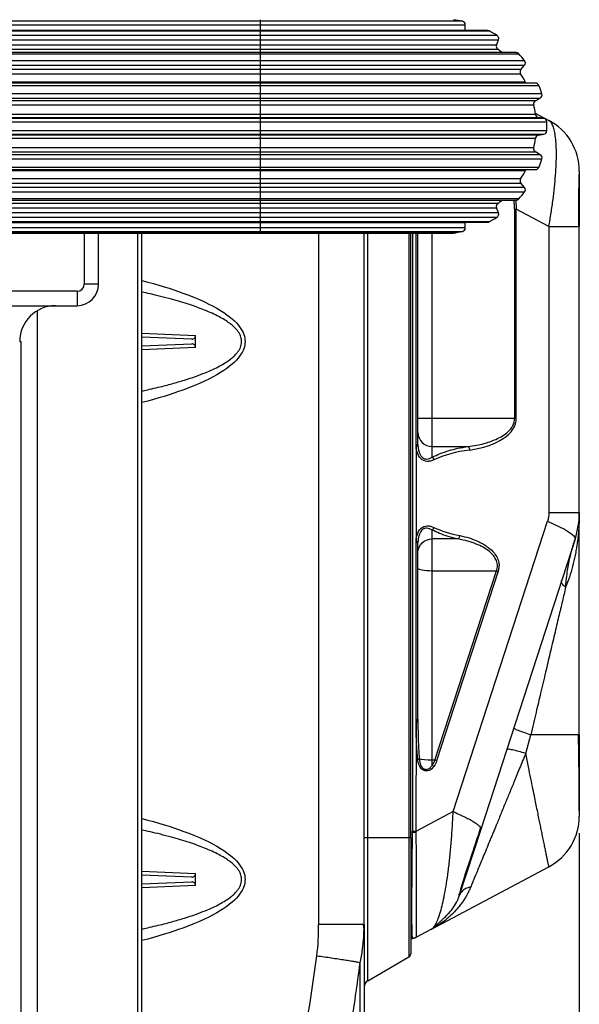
# Model space of a CAD drawing. Extents: x 18 to 418, y 9 to 289.
# Tile 18 of 21: x 360 to 375, y 156 to 183. Entities that reach past the tile are written whole.
import ezdxf

# ---------------------------------------------------------------- set-up
doc = ezdxf.new("R2010")
doc.units = 0
doc.header["$LTSCALE"] = 12.7
doc.header["$PDMODE"] = 33
doc.header["$PDSIZE"] = 1
doc.layers.get('DEFPOINTS').update_dxf_attribs({"linetype": 'CONTINUOUS'})
for name, color, linetype in [('ANNOTATION_TEXT', 7, 'CONTINUOUS'), ('TANGENT_LINES', 7, 'CONTINUOUS'), ('VISIBLE', 7, 'CONTINUOUS')]:
    doc.layers.add(name, color=color, linetype=linetype)
doc.styles.add('ONSHAPE-STANDARD-DIMENSION', font='txt')
doc.dimstyles.new('ONSHAPE-ISO-25$0', dxfattribs={"dimtxt": 3, "dimasz": 2.5, "dimexe": 1.25, "dimexo": 0.625, "dimtad": 1, "dimzin": 0, "dimtxsty": 'ONSHAPE-STANDARD-DIMENSION', "dimcen": 2.5, "dimclrd": 7, "dimclre": 7, "dimclrt": 7, "dimadec": 1, "dimazin": 3, "dimtfac": 1, "dimtmove": 0, "dimatfit": 3, "dimtzin": 0})

# ---------------------------------------------------------------- blocks, each defined once
blk = doc.blocks.new('*D7')
at = {"layer": 'ANNOTATION_TEXT', "color": 7}
for p, q in [((375.328, 160.754), (375.328, 67.612)), ((342.428, 146.235), (342.428, 67.612)), ((344.928, 68.862), (372.828, 68.862))]:
    blk.add_line(p, q, dxfattribs=at)
for points in [[(344.928, 69.279), (344.928, 68.445), (342.428, 68.862)], [(372.828, 68.445), (372.828, 69.279), (375.328, 68.862)]]:
    blk.add_solid(points, dxfattribs=at)
at = {"layer": 'DEFPOINTS', "color": 0}
for p in [(375.328, 161.379), (342.428, 146.86), (375.328, 68.862)]:
    blk.add_point(p, dxfattribs=at)
at = {"layer": 'ANNOTATION_TEXT', "color": 7, "insert": (354.822, 71.034), "char_height": 3, "attachment_point": 5, "style": 'ONSHAPE-STANDARD-DIMENSION'}
blk.add_mtext('164.50', dxfattribs=at)

msp = doc.modelspace()

# ---------------------------------------------------------------- linework, layer by layer
at = {"layer": 'TANGENT_LINES'}
for p, q in [((366.426, 183.3904), (345.026, 183.3904)), ((366.426, 183.4341), (366.426, 183.3904)), ((372.0702, 183.3904), (366.426, 183.3904)), ((366.426, 183.3904), (366.426, 183.2928)), ((345.026, 183.2928), (366.426, 183.2928)), ((366.426, 183.1368), (345.026, 183.1368)), ((345.026, 183.119), (366.426, 183.119)), ((366.426, 183.2928), (366.426, 183.1368)), ((366.426, 183.2928), (372.1487, 183.2928)), ((372.1487, 183.1368), (366.426, 183.1368)), ((366.426, 183.1368), (366.426, 183.1304)), ((366.426, 183.1304), (366.426, 183.119)), ((366.426, 183.119), (372.8159, 183.119)), ((366.426, 183.119), (366.426, 182.9934)), ((366.426, 182.9934), (345.026, 182.9934)), ((345.026, 182.8748), (366.426, 182.8748)), ((373.0335, 182.9934), (366.426, 182.9934)), ((366.426, 182.9934), (366.426, 182.8748)), ((366.426, 182.8748), (366.426, 182.7282)), ((366.426, 182.8748), (373.0739, 182.8748)), ((366.426, 182.7282), (345.026, 182.7282)), ((345.026, 182.6143), (366.426, 182.6143)), ((366.426, 182.7282), (366.426, 182.6143)), ((373.0205, 182.7282), (366.426, 182.7282)), ((366.426, 182.6143), (366.426, 182.5159)), ((366.426, 182.6143), (373.0542, 182.6143)), ((345.026, 182.4833), (366.426, 182.4833)), ((366.426, 182.2909), (345.026, 182.2909)), ((366.426, 182.5159), (366.426, 182.4833)), ((366.426, 182.4833), (373.6414, 182.4833)), ((366.426, 182.4833), (366.426, 182.2909)), ((373.8029, 182.2909), (366.426, 182.2909)), ((366.426, 182.2909), (366.426, 182.1656)), ((345.026, 182.1656), (366.426, 182.1656)), ((366.426, 182.0461), (345.026, 182.0461)), ((366.426, 182.1656), (366.426, 182.0461)), ((366.426, 182.1656), (373.8002, 182.1656)), ((366.426, 182.0461), (366.426, 181.9275)), ((373.7, 182.0461), (366.426, 182.0461)), ((345.026, 181.9275), (366.426, 181.9275)), ((366.426, 181.9275), (373.6927, 181.9275)), ((366.426, 181.9275), (366.426, 181.6899)), ((366.426, 181.6899), (345.026, 181.6899)), ((345.026, 181.6036), (366.426, 181.6036)), ((366.426, 181.6899), (366.426, 181.6655)), ((373.8299, 181.6899), (366.426, 181.6899)), ((366.426, 181.6655), (366.426, 181.6036)), ((366.426, 181.6036), (366.426, 181.3675)), ((366.426, 181.6036), (374.1997, 181.6036)), ((366.426, 181.3675), (345.026, 181.3675)), ((345.026, 181.2507), (366.426, 181.2507)), ((366.426, 181.3675), (366.426, 181.2507)), ((374.2856, 181.3675), (366.426, 181.3675)), ((366.426, 181.2507), (366.426, 181.1727)), ((366.426, 181.2507), (374.2403, 181.2507)), ((366.426, 181.1727), (345.026, 181.1727)), ((345.026, 181.0638), (366.426, 181.0638)), ((374.1052, 181.1727), (366.426, 181.1727)), ((366.426, 181.1727), (366.426, 181.0638)), ((366.426, 181.0638), (374.0577, 181.0638)), ((366.426, 181.0638), (366.426, 180.7935)), ((366.426, 180.7935), (345.026, 180.7935)), ((345.026, 180.7074), (366.426, 180.7074)), ((366.426, 180.6803), (345.026, 180.6803)), ((374.1054, 180.7935), (366.426, 180.7935)), ((366.426, 180.7935), (366.426, 180.7074)), ((366.426, 180.7074), (366.426, 180.6803)), ((366.426, 180.7074), (374.1873, 180.7074)), ((374.3408, 180.6803), (366.426, 180.6803)), ((366.426, 180.6803), (366.426, 180.586)), ((345.026, 180.586), (366.426, 180.586)), ((366.426, 180.586), (366.426, 180.3348)), ((366.426, 180.586), (374.4234, 180.586)), ((366.426, 180.3348), (345.026, 180.3348)), ((345.026, 180.2405), (366.426, 180.2405)), ((366.426, 180.2134), (345.026, 180.2134)), ((345.026, 180.1273), (366.426, 180.1273)), ((374.4234, 180.3348), (366.426, 180.3348)), ((366.426, 180.3348), (366.426, 180.2405)), ((366.426, 180.2405), (366.426, 180.2134)), ((366.426, 180.2405), (374.3408, 180.2405)), ((374.1873, 180.2134), (366.426, 180.2134)), ((366.426, 180.2134), (366.426, 180.1273)), ((366.426, 180.1273), (374.1054, 180.1273)), ((366.426, 180.1273), (366.426, 179.8571)), ((366.426, 179.8571), (345.026, 179.8571)), ((366.426, 179.8571), (366.426, 179.7481)), ((374.0577, 179.8571), (366.426, 179.8571)), ((345.026, 179.7481), (366.426, 179.7481)), ((366.426, 179.6701), (345.026, 179.6701)), ((345.026, 179.5533), (366.426, 179.5533)), ((366.426, 179.7481), (366.426, 179.6701)), ((366.426, 179.7481), (374.1052, 179.7481)), ((374.2403, 179.6701), (366.426, 179.6701)), ((366.426, 179.6701), (366.426, 179.5533)), ((366.426, 179.5533), (374.2856, 179.5533)), ((366.426, 179.5533), (366.426, 179.3172)), ((366.426, 179.3172), (345.026, 179.3172)), ((374.1997, 179.3172), (366.426, 179.3172)), ((366.426, 179.3172), (366.426, 179.2553)), ((345.026, 179.231), (366.426, 179.231)), ((366.426, 178.9933), (345.026, 178.9933)), ((366.426, 179.2553), (366.426, 179.231)), ((366.426, 179.231), (373.8299, 179.231)), ((366.426, 179.231), (366.426, 178.9933)), ((373.6927, 178.9933), (366.426, 178.9933)), ((366.426, 178.9933), (366.426, 178.8747)), ((345.026, 178.8747), (366.426, 178.8747)), ((366.426, 178.7553), (345.026, 178.7553)), ((366.426, 178.8747), (366.426, 178.7553)), ((366.426, 178.8747), (373.7, 178.8747)), ((373.8002, 178.7553), (366.426, 178.7553)), ((366.426, 178.7553), (366.426, 178.63)), ((345.026, 178.63), (366.426, 178.63)), ((366.426, 178.63), (373.8029, 178.63)), ((366.426, 178.63), (366.426, 178.4375)), ((366.426, 178.4375), (345.026, 178.4375)), ((366.426, 178.3066), (345.026, 178.3066)), ((345.026, 178.1926), (366.426, 178.1926)), ((373.6414, 178.4375), (366.426, 178.4375)), ((366.426, 178.4375), (366.426, 178.4049)), ((366.426, 178.4049), (366.426, 178.3066)), ((373.0542, 178.3066), (366.426, 178.3066)), ((366.426, 178.3066), (366.426, 178.1926)), ((366.426, 178.1926), (366.426, 178.0461)), ((366.426, 178.1926), (373.0205, 178.1926)), ((373.5582, 178.4021), (373.5712, 178.1508)), ((366.426, 178.0461), (345.026, 178.0461)), ((345.026, 177.9274), (366.426, 177.9274)), ((373.0739, 178.0461), (366.426, 178.0461)), ((366.426, 178.0461), (366.426, 177.9274)), ((366.426, 177.9274), (373.0335, 177.9274)), ((366.426, 177.9274), (366.426, 177.8018)), ((373.5243, 178.1508), (373.5243, 172.3115)), ((373.5243, 178.1508), (373.5712, 178.1508)), ((373.5712, 172.3115), (373.5712, 178.1508)), ((374.4793, 177.668), (373.5712, 178.1508)), ((366.426, 177.8018), (345.026, 177.8018)), ((345.026, 177.784), (366.426, 177.784)), ((366.426, 177.6281), (345.026, 177.6281)), ((372.8159, 177.8018), (366.426, 177.8018)), ((366.426, 177.8018), (366.426, 177.7904)), ((366.426, 177.7904), (366.426, 177.784)), ((366.426, 177.784), (366.426, 177.6281)), ((366.426, 177.784), (372.1487, 177.784)), ((366.426, 177.6281), (366.426, 177.5304)), ((372.1487, 177.6281), (366.426, 177.6281)), ((374.4793, 177.668), (374.4793, 169.6957)), ((374.4793, 177.668), (375.3281, 177.668)), ((345.026, 177.5304), (366.426, 177.5304)), ((366.426, 177.4868), (345.026, 177.4868)), ((361.526, 177.4859), (361.526, 176.0604)), ((363.0109, 177.4859), (363.0109, 145.8604)), ((366.426, 177.5304), (372.0702, 177.5304)), ((366.426, 177.5304), (366.426, 177.4868)), ((371.8228, 177.4868), (366.426, 177.4868)), ((368.0608, 177.4859), (368.0608, 158.2034)), ((369.4281, 160.6204), (369.4281, 177.4859)), ((370.5781, 177.4859), (370.5781, 160.6204)), ((370.6782, 177.4859), (370.6782, 160.8017)), ((371.2281, 172.3115), (371.2281, 177.4859)), ((361.926, 176.0604), (361.526, 176.0604)), ((361.326, 175.8604), (350.126, 175.8604)), ((361.326, 175.8604), (361.326, 175.4604)), ((360.2255, 145.8604), (360.2255, 175.3261)), ((363.1281, 174.693), (364.6258, 174.6244)), ((364.6258, 174.2964), (363.1281, 174.2278)), ((371.2281, 172.3115), (370.8281, 172.3115)), ((373.5243, 172.3115), (371.2281, 172.3115)), ((371.2281, 171.5334), (371.2281, 172.3115)), ((373.5712, 172.3115), (373.5243, 172.3115)), ((371.2281, 171.5334), (372.2253, 171.5334)), ((371.2281, 171.2385), (371.2281, 171.5334)), ((374.4793, 169.6957), (375.3281, 169.6957)), ((371.8099, 161.3535), (374.4401, 169.4485)), ((371.2281, 168.9563), (371.2281, 169.2023)), ((371.9469, 168.9563), (371.2281, 168.9563)), ((371.2281, 168.071), (371.2281, 168.9563)), ((371.2281, 168.071), (373.0207, 168.071)), ((371.2281, 162.7842), (371.2281, 168.071)), ((371.3031, 162.7842), (373.0207, 168.071)), ((373.0678, 168.0539), (371.35, 162.7672)), ((373.8342, 162.9734), (373.9746, 163.4928)), ((375.3281, 163.4928), (373.9746, 163.4928)), ((371.3031, 162.7842), (371.2281, 162.7842)), ((371.2281, 162.6499), (371.2281, 162.7842)), ((371.8099, 161.3535), (370.7721, 160.8017)), ((372.5778, 160.8956), (372.5804, 160.859)), ((369.4281, 160.6204), (369.3281, 160.6204)), ((370.5781, 160.6204), (369.4281, 160.6204)), ((369.4281, 156.6376), (369.4281, 160.6204)), ((370.6281, 160.6204), (370.5781, 160.6204)), ((370.5781, 160.6204), (370.5781, 157.3015)), ((370.6781, 160.7783), (370.6281, 160.7783)), ((370.6781, 160.7783), (370.6782, 160.8017)), ((370.7721, 160.8017), (370.7725, 160.7771)), ((363.1281, 159.693), (364.6258, 159.6244)), ((364.6258, 159.2964), (363.1281, 159.2278)), ((369.3281, 158.2034), (368.0608, 158.2034)), ((370.7725, 157.8441), (370.7721, 157.8438))]:
    msp.add_line(p, q, dxfattribs=at)
msp.add_arc((361.326, 176.0604), 0.2, 270, 0, dxfattribs=at)
for centre, major_axis, ratio, start_param, end_param in [((371.2281, 171.9224), (0.4, 0), 0.9725825, 3.1415927, 4.712389), ((372.5576, 170.4926), (1.9975, 0.1492), 0.48311, 7.9612133, 8.5146007), ((372.5229, 169.9551), (-1.9761, 0.163), 0.4898355, 7.2115727, 7.6235668), ((371.2281, 168.1391), (0.4, 0), 0.170241, 3.1415927, 4.712389), ((371.3031, 162.7672), (0.0951, -0.0309), 0.1621333, 1.1079531, 1.6230177)]:
    msp.add_ellipse(centre, major_axis=major_axis, ratio=ratio, start_param=start_param, end_param=end_param, dxfattribs=at)
at = {"layer": 'TANGENT_LINES', "extrusion": (0, 0, -1)}
for centre, major_axis, ratio, start_param, end_param in [((373.8473, 169.6965), (0, -0.7158), 0.8829476, 4.7135236, 5.0662419), ((373.689, 169.4485), (-1.5217, 0.4944), 0.1621333, 2.0336396, 3.1415937), ((371.2281, 168.5817), (0.4, 0), 0.9363958, 3.1415927, 4.712389), ((373.0208, 168.0539), (-0.0951, 0.0309), 0.1621333, 1.517109, 2.0336396), ((371.2281, 162.8523), (-0.4, 0), 0.170241, 4.712389, 5.8357975), ((370.8753, 162.97), (0, -0.5747), 0.8829476, 5.0730756, 5.3757977)]:
    msp.add_ellipse(centre, major_axis=major_axis, ratio=ratio, start_param=start_param, end_param=end_param, dxfattribs=at)
at = {"layer": 'TANGENT_LINES'}
for points, knots in [([(374.4793, 177.668), (374.5013, 177.7969), (374.5448, 178.0512), (374.5963, 178.4174), (374.6369, 178.7601), (374.6674, 179.0947), (374.6855, 179.4023), (374.6916, 179.6811), (374.6861, 179.9295), (374.6688, 180.1454), (374.6394, 180.3273), (374.5995, 180.4645), (374.5501, 180.5707), (374.5018, 180.6083), (374.4793, 180.6259)], [0, 0, 0, 0, 0.1061352, 0.209428, 0.3092894, 0.4077648, 0.5021846, 0.5918961, 0.6765574, 0.7557219, 0.8284881, 0.892783, 0.9498856, 1, 1, 1, 1]), ([(363.1359, 176.1618), (363.5755, 176.0474), (364.4828, 175.7662), (365.4127, 175.3214), (365.8371, 174.9396), (365.9868, 174.6566), (366.0195, 174.4604), (365.9868, 174.2642), (365.8371, 173.9812), (365.4127, 173.5994), (364.4828, 173.1546), (363.5755, 172.8735), (363.1359, 172.759)], [0.02963505, 0.02963505, 0.02963505, 0.02963505, 0.12049956, 0.24699971, 0.37349985, 0.43674993, 0.5, 0.56325007, 0.62650015, 0.75300029, 0.87950044, 0.97036495, 0.97036495, 0.97036495, 0.97036495]), ([(370.7753, 171.594), (370.7827, 171.594), (370.7967, 171.5939), (370.813, 171.592), (370.8223, 171.5915), (370.8243, 171.5916), (370.825, 171.5916)], [0, 0, 0, 0, 0.3508224, 0.6595417, 0.8827552, 1, 1, 1, 1]), ([(372.2253, 171.5334), (372.2306, 171.53), (372.2424, 171.5225), (372.2566, 171.4987), (372.2676, 171.4686), (372.2707, 171.447), (372.2722, 171.4361)], [0, 0, 0, 0, 0.2104954, 0.4576822, 0.7278, 1, 1, 1, 1]), ([(371.2281, 171.2385), (371.2327, 171.2339), (371.242, 171.2242), (371.2549, 171.2056), (371.2665, 171.1848), (371.2722, 171.1703), (371.2751, 171.1631)], [0, 0, 0, 0, 0.2351162, 0.4863129, 0.7445238, 1, 1, 1, 1]), ([(371.2751, 169.2777), (371.2722, 169.2705), (371.2665, 169.256), (371.2549, 169.2352), (371.242, 169.2166), (371.2327, 169.207), (371.2281, 169.2023)], [0, 0, 0, 0, 0.2554762, 0.5136871, 0.7648838, 1, 1, 1, 1]), ([(371.9469, 168.9563), (371.8548, 168.9785), (371.6751, 169.0218), (371.4349, 169.1058), (371.2957, 169.1708), (371.2281, 169.2023)], [0, 0, 0, 0, 0.3513405, 0.6849395, 1, 1, 1, 1]), ([(370.8253, 168.8486), (370.8251, 168.8486), (370.8242, 168.8486), (370.8125, 168.8482), (370.797, 168.8477), (370.7828, 168.8471), (370.7753, 168.8468)], [0, 0, 0, 0, 0.0698681, 0.3216696, 0.6387964, 1, 1, 1, 1]), ([(371.9939, 169.0499), (371.9919, 169.04), (371.988, 169.0201), (371.9768, 168.9921), (371.963, 168.9692), (371.9521, 168.9604), (371.9469, 168.9563)], [0, 0, 0, 0, 0.2672815, 0.5340061, 0.7827028, 1, 1, 1, 1]), ([(374.9473, 167.6091), (374.9274, 167.6256), (374.8893, 167.6572), (374.85, 167.7065), (374.8279, 167.7536), (374.8319, 167.7814), (374.8339, 167.7945)], [0, 0, 0, 0, 0.2904529, 0.5552084, 0.7897755, 1, 1, 1, 1]), ([(374.9473, 167.6091), (374.9173, 167.4818), (374.8553, 167.2193), (374.7514, 166.7793), (374.6369, 166.2956), (374.5088, 165.7542), (374.3884, 165.2442), (374.2493, 164.6555), (374.1226, 164.119), (374.0251, 163.7066), (373.9746, 163.4928)], [0, 0, 0, 0, 0.1086808, 0.2242296, 0.3462639, 0.4744534, 0.5999805, 0.7332137, 0.8617012, 1, 1, 1, 1]), ([(370.7754, 163.935), (370.7829, 163.935), (370.7971, 163.9349), (370.8125, 163.9349), (370.8242, 163.9347), (370.825, 163.9347), (370.8252, 163.9347)], [0, 0, 0, 0, 0.363643, 0.6829, 0.9363895, 1, 1, 1, 1]), ([(373.9746, 163.4928), (373.9122, 163.5138), (373.7915, 163.5545), (373.6361, 163.6122), (373.5283, 163.654), (373.5049, 163.6717), (373.4964, 163.6782)], [0, 0, 0, 0, 0.3201992, 0.6201716, 0.8614891, 1, 1, 1, 1]), ([(373.8342, 162.9734), (373.7687, 162.9934), (373.6414, 163.0322), (373.4706, 163.0731), (373.3483, 163.0979), (373.3156, 163.0878), (373.3033, 163.084)], [0, 0, 0, 0, 0.3158072, 0.6140569, 0.855536, 1, 1, 1, 1]), ([(370.8243, 162.8155), (370.8331, 162.8167), (370.8493, 162.8191), (370.8618, 162.8217), (370.8675, 162.8229)], [0, 0, 0, 0, 0.5424298, 1, 1, 1, 1]), ([(374.4793, 159.8149), (374.4777, 159.8225), (374.4736, 159.8431), (374.4576, 159.9216), (374.4316, 160.0483), (374.4121, 160.1433), (374.3882, 160.2609), (374.3611, 160.394), (374.3305, 160.5437), (374.2955, 160.7148), (374.2675, 160.8515), (374.2365, 161.0039), (374.2033, 161.1665), (374.1674, 161.3425), (374.1285, 161.5329), (374.087, 161.7354), (374.0352, 161.9897), (373.9761, 162.2795), (373.9089, 162.6083), (373.8595, 162.8495), (373.8342, 162.9734)], [0, 0, 0, 0, 0.0218914, 0.0599544, 0.1092005, 0.151781, 0.198184, 0.2481726, 0.3015358, 0.3580783, 0.4088583, 0.4619212, 0.5172113, 0.5746647, 0.6342084, 0.6957593, 0.7645931, 0.8384129, 0.9169879, 1, 1, 1, 1]), ([(371.2751, 162.6161), (371.2677, 162.6222), (371.253, 162.6343), (371.2364, 162.6447), (371.2281, 162.6499)], [0, 0, 0, 0, 0.4964291, 1, 1, 1, 1]), ([(363.1359, 161.1618), (363.5755, 161.0474), (364.4828, 160.7662), (365.4127, 160.3214), (365.8371, 159.9396), (365.9868, 159.6566), (366.0195, 159.4604), (365.9868, 159.2642), (365.8371, 158.9812), (365.4127, 158.5994), (364.4828, 158.1546), (363.5755, 157.8735), (363.1359, 157.759)], [0.02963505, 0.02963505, 0.02963505, 0.02963505, 0.12049956, 0.24699971, 0.37349985, 0.43674993, 0.5, 0.56325007, 0.62650015, 0.75300029, 0.87950044, 0.97036495, 0.97036495, 0.97036495, 0.97036495]), ([(371.2827, 158.1487), (371.2998, 158.1747), (371.3385, 158.2337), (371.4015, 158.381), (371.4614, 158.5641), (371.52, 158.7895), (371.5753, 159.0513), (371.6276, 159.3519), (371.6755, 159.6881), (371.7183, 160.0588), (371.7554, 160.4524), (371.7878, 160.8859), (371.8024, 161.1956), (371.8099, 161.3535)], [0, 0, 0, 0, 0.0535223, 0.12111, 0.1962731, 0.2783202, 0.3664475, 0.4604854, 0.5598165, 0.6638109, 0.7708731, 0.8831751, 1, 1, 1, 1]), ([(371.8099, 161.3535), (371.8692, 161.3282), (371.9852, 161.2788), (372.1427, 161.2041), (372.2801, 161.1323), (372.3938, 161.0658), (372.4834, 161.0016), (372.5426, 160.9543), (372.5768, 160.8991), (372.5776, 160.8961), (372.5778, 160.8956)], [0, 0, 0, 0, 0.1738605, 0.3399397, 0.4962893, 0.6408313, 0.77131, 0.8852919, 0.9806157, 1, 1, 1, 1]), ([(370.7725, 160.7771), (370.7733, 160.6758), (370.7748, 160.4755), (370.7767, 160.1867), (370.7781, 159.9099), (370.7793, 159.6507), (370.7805, 159.3784), (370.7812, 159.1263), (370.7815, 158.8929), (370.7815, 158.68), (370.7815, 158.4936), (370.7813, 158.3226), (370.7809, 158.2235), (370.7802, 158.1304), (370.7794, 158.0543), (370.7776, 157.9454), (370.7763, 157.8739), (370.7736, 157.8524), (370.7725, 157.8441)], [0, 0, 0, 0, 0.0833433, 0.1649139, 0.2444563, 0.3217219, 0.4007797, 0.4770968, 0.5503304, 0.6201168, 0.6861724, 0.7484191, 0.7962975, 0.8415371, 0.8838459, 0.9342871, 0.9747287, 1, 1, 1, 1]), ([(372.3039, 159.2577), (372.2651, 159.2468), (372.1884, 159.2251), (372.0915, 159.1669), (372.0172, 159.0852), (371.9996, 159.0513), (371.9924, 159.0374)], [0, 0, 0, 0, 0.2785064, 0.5515906, 0.8165227, 1, 1, 1, 1]), ([(369.2201, 157.1426), (369.2437, 157.2626), (369.2903, 157.5), (369.3205, 157.8559), (369.3248, 158.0048), (369.3267, 158.0694)], [0, 0, 0, 0, 0.366635, 0.7252578, 1, 1, 1, 1]), ([(371.266, 158.1095), (371.266, 158.1095), (371.2659, 158.1095), (371.2538, 158.1127), (371.2519, 158.1142), (371.2512, 158.1147)], [0, 0, 0, 0, 0.0391802, 0.6544297, 1, 1, 1, 1]), ([(365.8558, 146.8747), (366.2036, 148.29), (366.7863, 150.7297), (367.5265, 154.2148), (367.8731, 156.2917), (368.0104, 157.335)], [0, 0, 0, 0, 0.4093241, 0.704662, 1, 1, 1, 1]), ([(368.0104, 157.335), (368.0793, 157.3254), (368.2166, 157.3064), (368.4185, 157.2773), (368.6097, 157.2488), (368.7836, 157.2219), (368.9349, 157.1973), (369.0585, 157.1757), (369.1544, 157.1578), (369.1996, 157.1474), (369.2201, 157.1427)], [0, 0, 0, 0, 0.1481343, 0.2948171, 0.4375999, 0.5738693, 0.7009428, 0.8161404, 0.9167806, 1, 1, 1, 1])]:
    msp.add_open_spline(points, degree=3, knots=knots, dxfattribs=at)
for points in [[(373.5243, 178.1508), (373.5243, 178.2322), (373.5189, 178.3159), (373.5082, 178.4015)], [(372.2722, 171.4361), (372.6388, 171.4828), (373.3097, 171.711), (373.5712, 172.1111), (373.5712, 172.3115)], [(371.2751, 162.6161), (371.2413, 162.5662), (371.154, 162.4828), (370.9743, 162.481), (370.8558, 162.6306), (370.8311, 162.7532), (370.8243, 162.8155)], [(371.2281, 162.6499), (371.2613, 162.6936), (371.2864, 162.7385), (371.3031, 162.7842)], [(368.0104, 157.335), (368.0486, 157.6254), (368.0608, 157.9147), (368.0608, 158.2034)]]:
    msp.add_open_spline(points, degree=3, dxfattribs=at)
at = {"layer": 'VISIBLE'}
for p, q in [((366.426, 183.1304), (345.026, 183.1304)), ((372.7696, 183.1304), (366.426, 183.1304)), ((372.1487, 183.1368), (372.1487, 183.2928)), ((373.0205, 182.7282), (373.0739, 182.8748)), ((366.426, 182.5159), (345.026, 182.5159)), ((373.5675, 182.5159), (366.426, 182.5159)), ((373.7, 182.0461), (373.8002, 182.1656)), ((366.426, 181.6655), (345.026, 181.6655)), ((374.1072, 181.6655), (366.426, 181.6655)), ((374.1052, 181.1727), (374.2403, 181.2507)), ((374.101, 180.827), (374.4793, 180.6259)), ((374.3408, 180.6803), (374.1873, 180.7074)), ((374.1873, 180.2134), (374.3408, 180.2405)), ((374.2403, 179.6701), (374.1052, 179.7481)), ((345.026, 179.2553), (366.426, 179.2553)), ((366.426, 179.2553), (374.1072, 179.2553)), ((375.3276, 179.0996), (375.3281, 179.1239)), ((375.3281, 179.2132), (375.3281, 177.6681)), ((373.8002, 178.7553), (373.7, 178.8747)), ((345.026, 178.4049), (366.426, 178.4049)), ((366.426, 178.4049), (373.5675, 178.4049)), ((373.0739, 178.0461), (373.0205, 178.1926)), ((345.026, 177.7904), (366.426, 177.7904)), ((366.426, 177.7904), (372.7696, 177.7904)), ((372.1487, 177.6281), (372.1487, 177.784)), ((375.3281, 169.6957), (375.3281, 177.6681)), ((345.026, 177.4859), (366.426, 177.4859)), ((361.926, 176.0604), (361.926, 177.4859)), ((363.1281, 145.8604), (363.1281, 177.4859)), ((366.426, 177.4868), (366.426, 177.4859)), ((366.426, 177.4859), (371.8096, 177.4859)), ((369.3281, 158.2034), (369.3281, 177.4859)), ((370.6281, 160.6204), (370.6281, 177.4859)), ((370.7753, 171.594), (370.7772, 177.4859)), ((370.8281, 171.5921), (370.8281, 177.4859)), ((350.126, 175.4604), (361.326, 175.4604)), ((364.6258, 174.2964), (364.6258, 174.6244)), ((359.726, 174.4604), (359.766, 174.4604)), ((359.766, 122.2604), (359.766, 174.4604)), ((364.5219, 174.5234), (363.1276, 174.5842)), ((363.1277, 174.3366), (364.5219, 174.3975)), ((370.7753, 171.594), (370.7753, 168.8468)), ((370.8281, 171.5921), (370.8249, 171.5922)), ((370.825, 171.5916), (370.8281, 171.5921)), ((370.8294, 171.5475), (370.8254, 171.5916)), ((370.8281, 171.5921), (370.829, 171.5547)), ((370.8314, 171.5206), (370.8281, 171.5921)), ((375.3281, 163.4928), (375.3281, 169.6957)), ((370.7754, 163.935), (370.7753, 168.8468)), ((370.8253, 168.8488), (370.8294, 168.8934)), ((370.8281, 168.8487), (370.8253, 168.8486)), ((370.8254, 168.8493), (370.8294, 168.8934)), ((370.8263, 168.8491), (370.8281, 168.8487)), ((370.829, 168.8862), (370.8281, 168.8487)), ((370.8281, 163.9346), (370.8281, 168.8487)), ((375.2106, 168.9541), (372.5804, 160.859)), ((370.7754, 163.935), (370.7721, 160.8017)), ((370.8252, 163.9347), (370.8281, 163.9346)), ((370.8283, 163.8517), (370.8252, 163.9346)), ((370.8281, 163.9346), (370.8282, 163.8688)), ((375.3281, 163.4928), (375.3281, 161.2277)), ((370.6281, 160.6204), (370.6281, 157.3882)), ((372.5804, 160.859), (371.9735, 158.9912)), ((371.203, 158.0729), (374.4793, 159.8149)), ((364.5219, 159.5234), (363.1276, 159.5842)), ((364.6258, 159.2964), (364.6258, 159.6244)), ((363.1277, 159.3366), (364.5219, 159.3975)), ((371.9924, 159.0374), (371.9735, 158.9912)), ((371.9911, 159.0561), (371.998, 159.0819)), ((371.8306, 158.7027), (371.9111, 158.8421)), ((371.9232, 158.8592), (371.9395, 158.8967)), ((371.6763, 158.5091), (371.7056, 158.5413)), ((369.3268, 158.0614), (369.308, 158.2034)), ((369.3267, 158.0694), (369.3281, 158.2034)), ((369.3281, 158.2034), (369.3281, 153.7968)), ((371.203, 158.0729), (371.2677, 158.1293)), ((371.2856, 158.1501), (371.3095, 158.1671)), ((371.203, 158.0729), (370.7721, 157.8438)), ((371.2089, 158.0786), (371.2661, 158.1095)), ((371.2775, 158.1142), (371.2667, 158.1087)), ((370.6281, 157.8204), (370.6781, 157.8204)), ((370.693, 157.821), (370.6781, 157.8204)), ((370.6781, 157.8204), (370.6929, 157.821)), ((370.6818, 157.8205), (370.682, 157.8205)), ((370.6929, 157.821), (370.6931, 157.821)), ((370.7725, 157.8441), (370.75, 157.8338)), ((370.7776, 157.8467), (370.7827, 157.8494)), ((369.4281, 156.6376), (370.5781, 157.3015))]:
    msp.add_line(p, q, dxfattribs=at)
for centre, radius, start, end in [((371.426, 180.4604), 3, 77.60023, 82.39977), ((372.0487, 183.2928), 0.1, 0, 77.60023), ((372.2487, 183.1368), 0.1, 180, 183.6794), ((372.7696, 183.0304), 0.1, 62.39977, 90), ((371.426, 180.4604), 3, 57.60023, 62.39977), ((372.9799, 182.909), 0.1, 340, 57.60023), ((373.1145, 182.694), 0.1, 160, 232.91267), ((371.426, 180.4604), 2.7, 49.57758, 52.91267), ((373.5675, 182.4159), 0.1, 42.39977, 90), ((371.426, 180.4604), 3, 37.60023, 42.39977), ((373.7236, 182.2298), 0.1, 320, 37.60023), ((373.7766, 181.9818), 0.1, 140, 212.91267), ((371.426, 180.4604), 2.7, 27.08733, 32.91267), ((373.9189, 181.7354), 0.1, 207.08733, 224.33175), ((374.1072, 181.5655), 0.1, 22.39977, 90), ((371.426, 180.4604), 3, 17.60023, 22.39977), ((374.1903, 181.3373), 0.1, 300, 17.60023), ((374.1552, 181.0861), 0.1, 120, 192.91267), ((371.426, 180.4604), 2.7, 7.08733, 12.91267), ((374.2046, 180.8059), 0.1, 187.08733, 260), ((374.3235, 180.5818), 0.1, 2.39977, 80), ((371.426, 180.4604), 3, 357.60023, 2.39977), ((373.7281, 179.2132), 1.6, 360, 62.00024), ((371.426, 180.4604), 2.7, 347.08733, 352.91267), ((374.2046, 180.1149), 0.1, 100, 172.91267), ((374.3235, 180.339), 0.1, 280, 357.60023), ((374.1552, 179.8347), 0.1, 167.08733, 240), ((371.426, 180.4604), 3, 337.60023, 342.39977), ((374.1903, 179.5835), 0.1, 342.39977, 60), ((374.1072, 179.3553), 0.1, 270, 337.60023), ((373.7766, 178.939), 0.1, 147.08733, 220), ((371.426, 180.4604), 2.7, 327.08733, 332.91267), ((373.9189, 179.1854), 0.1, 135.66825, 152.91267), ((373.7236, 178.691), 0.1, 322.39977, 40), ((371.426, 180.4604), 3, 317.60023, 322.39977), ((373.1145, 178.2268), 0.1, 127.08733, 200), ((371.426, 180.4604), 2.7, 307.08733, 310.42242), ((373.5675, 178.5049), 0.1, 270, 317.60023), ((371.426, 180.4604), 3, 297.60023, 302.39977), ((372.9799, 178.0119), 0.1, 302.39977, 20), ((372.0487, 177.6281), 0.1, 282.39977, 0), ((372.2487, 177.784), 0.1, 176.3206, 180), ((372.7696, 177.8904), 0.1, 270, 297.60023), ((371.8096, 177.5859), 0.1, 270, 277.60023), ((371.426, 180.4604), 3, 277.60023, 282.39977), ((361.326, 176.0604), 0.6, 270, 0), ((360.726, 174.4604), 1, 90, 180), ((372.9281, 169.6957), 2.4, 341.99999, 0), ((373.7281, 161.2277), 1.6, 297.99978, 0), ((370.4518, 159.4856), 1.6, 338.4056, 342), ((370.63, 159.5042), 1.4436, 318.16412, 326.27369), ((370.6782, 158.0204), 0.2, 271.07976, 298), ((370.5281, 157.3882), 0.1, 300, 0), ((369.5281, 156.4644), 0.2, 120, 180)]:
    msp.add_arc(centre, radius, start, end, dxfattribs=at)
for points, knots in [([(375.3156, 178.4153), (375.3157, 178.4241), (375.3159, 178.4548), (375.3184, 178.6795), (375.3213, 178.8484), (375.3243, 178.9857), (375.3271, 179.0838), (375.3275, 179.0962), (375.3276, 179.0996)], [0, 0, 0, 0, 0.0992632, 0.3487051, 0.5772715, 0.777381, 0.9388005, 1, 1, 1, 1]), ([(375.315, 177.668), (375.3145, 177.7584), (375.3135, 177.9378), (375.314, 178.2019), (375.3151, 178.3469), (375.3156, 178.4153)], [0, 0, 0, 0, 0.3488702, 0.692459, 1, 1, 1, 1]), ([(363.1297, 173.0794), (363.1396, 173.0814), (363.1809, 173.0901), (363.6197, 173.1889), (363.9615, 173.2791), (364.3182, 173.3825), (364.6241, 173.484), (364.8998, 173.5889), (365.1127, 173.6819), (365.3021, 173.7764), (365.4619, 173.8691), (365.6001, 173.9659), (365.693, 174.0439), (365.7711, 174.1236), (365.8303, 174.1997), (365.8698, 174.2723), (365.8995, 174.3337), (365.919, 174.4807), (365.9057, 174.5471), (365.8849, 174.6209), (365.8535, 174.6835), (365.8105, 174.75), (365.7471, 174.8245), (365.6689, 174.8985), (365.5734, 174.975), (365.4331, 175.0693), (365.2745, 175.1591), (365.0823, 175.2524), (364.8735, 175.3438), (364.4379, 175.5031), (363.9725, 175.6422), (363.3852, 175.7867), (363.2069, 175.8249), (363.1373, 175.8398)], [0, 0, 0, 0, 0.0154815, 0.0643426, 0.1112065, 0.1559968, 0.1986298, 0.2390142, 0.2749912, 0.3091299, 0.3413578, 0.3718662, 0.3978423, 0.4226151, 0.4458645, 0.4667892, 0.4866387, 0.5149221, 0.5347829, 0.5549548, 0.5746917, 0.5955698, 0.6188798, 0.6432638, 0.6693108, 0.6998554, 0.7319713, 0.7658958, 0.8015392, 0.8515396, 0.9054806, 0.9631365, 1, 1, 1, 1]), ([(364.5219, 174.5234), (364.5365, 174.5249), (364.5653, 174.528), (364.5979, 174.5542), (364.6148, 174.5786), (364.6241, 174.6018), (364.6252, 174.617), (364.6258, 174.6244)], [0, 0, 0, 0, 0.2347994, 0.4611996, 0.6551202, 0.8308676, 1, 1, 1, 1]), ([(364.6258, 174.2964), (364.6251, 174.3044), (364.6237, 174.3201), (364.6153, 174.3413), (364.5971, 174.368), (364.5637, 174.3932), (364.5359, 174.396), (364.5219, 174.3975)], [0, 0, 0, 0, 0.1730684, 0.3412201, 0.5426093, 0.769881, 1, 1, 1, 1]), ([(372.2253, 171.5334), (372.3058, 171.5442), (372.461, 171.565), (372.6665, 171.6138), (372.8307, 171.6616), (373.0557, 171.7533), (373.2278, 171.8516), (373.3647, 171.9661), (373.4168, 172.0275), (373.4617, 172.0868), (373.516, 172.1966), (373.5215, 172.2734), (373.5243, 172.3115)], [0, 0, 0, 0, 0.124118, 0.2390698, 0.3440304, 0.4676781, 0.5828886, 0.6880923, 0.7584694, 0.8263868, 0.9139467, 1, 1, 1, 1]), ([(371.2751, 171.1631), (371.2422, 171.1479), (371.2007, 171.1318), (371.1325, 171.119), (371.0422, 171.1163), (370.894, 171.1765), (370.7941, 171.3766), (370.7753, 171.5162), (370.7753, 171.594)], [0, 0, 0, 0, 0.125, 0.1875, 0.25, 0.5, 0.75, 1, 1, 1, 1]), ([(370.829, 171.5547), (370.8316, 171.5223), (370.837, 171.4558), (370.8673, 171.3507), (370.9083, 171.2754), (370.949, 171.2264), (371.0106, 171.1895), (371.0798, 171.1812), (371.1546, 171.1961), (371.2031, 171.2241), (371.2281, 171.2385)], [0, 0, 0, 0, 0.1385222, 0.2839841, 0.4118539, 0.5216837, 0.6370937, 0.7518975, 0.8718638, 1, 1, 1, 1]), ([(371.2281, 171.2385), (371.2982, 171.2714), (371.4427, 171.3391), (371.6969, 171.424), (371.9396, 171.4873), (372.1278, 171.5177), (372.2253, 171.5334)], [0, 0, 0, 0, 0.2381924, 0.4906015, 0.736453, 1, 1, 1, 1]), ([(375.3281, 169.6957), (375.3274, 169.6235), (375.326, 169.4859), (375.3166, 169.3077), (375.3067, 169.1703), (375.2892, 168.9904), (375.2672, 168.8206), (375.2414, 168.658), (375.2102, 168.486), (375.1413, 168.1832), (375.055, 167.8906), (374.9829, 167.7023), (374.9473, 167.6091)], [0, 0, 0, 0, 0.1010299, 0.1926619, 0.273813, 0.3663661, 0.4576828, 0.5450829, 0.6364296, 0.7579349, 0.8802712, 1, 1, 1, 1]), ([(370.7753, 168.8468), (370.7753, 168.9246), (370.7943, 169.0649), (370.894, 169.2644), (371.0428, 169.3245), (371.1326, 169.3219), (371.2009, 169.309), (371.2421, 169.293), (371.2751, 169.2777)], [0, 0, 0, 0, 0.25, 0.5, 0.75, 0.8125, 0.875, 1, 1, 1, 1]), ([(371.2281, 169.2023), (371.203, 169.2168), (371.1545, 169.2448), (371.0795, 169.2597), (371.01, 169.2511), (370.9483, 169.2137), (370.9079, 169.1648), (370.8672, 169.0897), (370.837, 168.9848), (370.8316, 168.9185), (370.829, 168.8862)], [0, 0, 0, 0, 0.1282437, 0.2483555, 0.3633792, 0.4791241, 0.5886776, 0.7163548, 0.8616624, 1, 1, 1, 1]), ([(373.0207, 168.071), (373.0282, 168.0939), (373.0432, 168.1394), (373.049, 168.2097), (373.039, 168.2844), (373.0236, 168.353), (372.9347, 168.4966), (372.8946, 168.5366), (372.8437, 168.5862), (372.7921, 168.6302), (372.6404, 168.7323), (372.4549, 168.8175), (372.221, 168.9), (372.0404, 168.9371), (371.9469, 168.9563)], [0, 0, 0, 0, 0.0645756, 0.1286103, 0.1930774, 0.2588708, 0.35654, 0.4160648, 0.477298, 0.5403076, 0.6415806, 0.7522755, 0.8718767, 1, 1, 1, 1]), ([(371.9939, 169.0499), (372.0813, 169.03), (372.2499, 168.9916), (372.4679, 168.9083), (372.5955, 168.8461), (372.7083, 168.7804), (372.8021, 168.7131), (372.9179, 168.6148), (373.0071, 168.4963), (373.0839, 168.3453), (373.0897, 168.2517), (373.0925, 168.2072)], [0, 0, 0, 0, 0.1428656, 0.2755431, 0.3795158, 0.4775284, 0.5716257, 0.6782024, 0.7855651, 0.8979924, 1, 1, 1, 1]), ([(374.9473, 167.6091), (374.9526, 167.6706), (374.9637, 167.8001), (374.9922, 168.0348), (375.0235, 168.2239), (375.0658, 168.4274), (375.0899, 168.5292), (375.1109, 168.6134), (375.1305, 168.6879), (375.1562, 168.7793), (375.1827, 168.8671), (375.2014, 168.9252), (375.2106, 168.9541)], [0, 0, 0, 0, 0.1208302, 0.2542307, 0.377698, 0.5024027, 0.591867, 0.67134, 0.7479964, 0.8327508, 0.916737, 1, 1, 1, 1]), ([(370.8282, 163.8688), (370.8293, 163.7452), (370.8313, 163.4983), (370.8444, 163.1273), (370.86, 162.9209), (370.8675, 162.8229)], [0, 0, 0, 0, 0.3450565, 0.6890847, 1, 1, 1, 1]), ([(375.3174, 162.7681), (375.317, 162.8026), (375.3157, 162.8916), (375.3105, 163.1907), (375.3055, 163.3904), (375.3029, 163.4915)], [0, 0, 0, 0, 0.2374502, 0.6139228, 1, 1, 1, 1]), ([(370.8675, 162.8229), (370.8785, 162.7606), (370.8966, 162.6574), (370.9353, 162.5947), (370.9933, 162.5458), (371.0238, 162.5363), (371.0561, 162.529), (371.1289, 162.5452), (371.1823, 162.5848), (371.2124, 162.6276), (371.2281, 162.6499)], [0, 0, 0, 0, 0.1952567, 0.3234469, 0.4503076, 0.53316, 0.6170246, 0.7439605, 0.8666084, 1, 1, 1, 1]), ([(373.8342, 162.9734), (373.7772, 162.8349), (373.6663, 162.5655), (373.515, 162.1985), (373.3809, 161.8738), (373.2519, 161.5602), (373.1219, 161.2439), (372.997, 160.9406), (372.8844, 160.6679), (372.7082, 160.2402), (372.5577, 159.8739), (372.4206, 159.5409), (372.3417, 159.3496), (372.3039, 159.2577)], [0, 0, 0, 0, 0.1005175, 0.195501, 0.2846173, 0.3722795, 0.4607914, 0.5462408, 0.6285091, 0.7306894, 0.8269593, 0.9168881, 1, 1, 1, 1]), ([(375.3281, 161.379), (375.3281, 161.3928), (375.328, 161.4247), (375.3274, 161.5028), (375.3265, 161.5917), (375.3256, 161.6872), (375.3245, 161.8169), (375.3241, 161.9411), (375.3239, 162.0749), (375.3226, 162.313), (375.3194, 162.6246), (375.318, 162.7272), (375.3174, 162.7681)], [0, 0, 0, 0, 0.058511, 0.1359307, 0.2190728, 0.3051499, 0.4052522, 0.5028039, 0.6027271, 0.7401826, 0.896484, 1, 1, 1, 1]), ([(372.0646, 159.32), (372.0694, 159.3368), (372.0813, 159.3782), (372.1168, 159.4998), (372.1484, 159.6045), (372.1768, 159.6951), (372.2009, 159.7667), (372.2219, 159.8217), (372.2776, 159.9824), (372.3523, 160.2066), (372.4166, 160.4018), (372.493, 160.635), (372.5489, 160.8068), (372.5778, 160.8956)], [0, 0, 0, 0, 0.0587265, 0.1449007, 0.2267918, 0.3015595, 0.3666773, 0.4244058, 0.5229435, 0.6425804, 0.7528703, 0.8723058, 1, 1, 1, 1]), ([(363.1297, 158.0794), (363.1396, 158.0814), (363.1809, 158.0901), (363.6197, 158.1889), (363.9615, 158.2791), (364.3182, 158.3825), (364.6241, 158.484), (364.8998, 158.5889), (365.1127, 158.6819), (365.3021, 158.7764), (365.4619, 158.8691), (365.6001, 158.9659), (365.693, 159.0439), (365.7711, 159.1236), (365.8303, 159.1997), (365.8698, 159.2723), (365.8995, 159.3337), (365.919, 159.4807), (365.9057, 159.5471), (365.8849, 159.6209), (365.8535, 159.6835), (365.8105, 159.75), (365.7471, 159.8245), (365.6689, 159.8985), (365.5734, 159.975), (365.4331, 160.0693), (365.2745, 160.1591), (365.0823, 160.2524), (364.8735, 160.3438), (364.4379, 160.5031), (363.9725, 160.6422), (363.3852, 160.7867), (363.2069, 160.8249), (363.1373, 160.8398)], [0, 0, 0, 0, 0.0154815, 0.0643426, 0.1112065, 0.1559968, 0.1986298, 0.2390142, 0.2749912, 0.3091299, 0.3413578, 0.3718662, 0.3978423, 0.4226151, 0.4458645, 0.4667892, 0.4866387, 0.5149221, 0.5347829, 0.5549548, 0.5746917, 0.5955698, 0.6188798, 0.6432638, 0.6693108, 0.6998554, 0.7319713, 0.7658958, 0.8015392, 0.8515396, 0.9054806, 0.9631365, 1, 1, 1, 1]), ([(370.6781, 157.8204), (370.6762, 157.8287), (370.6712, 157.8509), (370.6686, 157.9354), (370.6651, 158.0598), (370.663, 158.2268), (370.6616, 158.4263), (370.6612, 158.6532), (370.6617, 158.9109), (370.6631, 159.2087), (370.6654, 159.5458), (370.6687, 159.9223), (370.6729, 160.3344), (370.6763, 160.6284), (370.6781, 160.7783)], [0, 0, 0, 0, 0.0298138, 0.0797427, 0.1422927, 0.2139795, 0.2924313, 0.3759447, 0.4649176, 0.5605766, 0.662465, 0.7700919, 0.8828398, 1, 1, 1, 1]), ([(370.6781, 160.7783), (370.6944, 160.7781), (370.7266, 160.7777), (370.7574, 160.7773), (370.7725, 160.7771)], [0, 0, 0, 0, 0.5077397, 1, 1, 1, 1]), ([(370.7721, 160.8017), (370.7571, 160.8017), (370.7265, 160.8017), (370.6945, 160.8017), (370.6782, 160.8017)], [0, 0, 0, 0, 0.4923489, 1, 1, 1, 1]), ([(364.5219, 159.5234), (364.5365, 159.5249), (364.5653, 159.528), (364.5979, 159.5542), (364.6148, 159.5786), (364.6241, 159.6018), (364.6252, 159.617), (364.6258, 159.6244)], [0, 0, 0, 0, 0.2347994, 0.4611996, 0.6551202, 0.8308676, 1, 1, 1, 1]), ([(364.6258, 159.2964), (364.6251, 159.3044), (364.6237, 159.3201), (364.6153, 159.3413), (364.5971, 159.368), (364.5637, 159.3932), (364.5359, 159.396), (364.5219, 159.3975)], [0, 0, 0, 0, 0.1730684, 0.3412202, 0.5426095, 0.7698813, 1, 1, 1, 1]), ([(372.3039, 159.2577), (372.2905, 159.2266), (372.2636, 159.1638), (372.2161, 159.0694), (372.1627, 158.9743), (372.1025, 158.8787), (372.0361, 158.7839), (371.9603, 158.6873), (371.8793, 158.5925), (371.728, 158.439), (371.5343, 158.2748), (371.3655, 158.1692), (371.2775, 158.1142)], [0, 0, 0, 0, 0.0824817, 0.1664206, 0.251786, 0.3385563, 0.4267202, 0.5162784, 0.6072448, 0.7260496, 0.8573371, 1, 1, 1, 1]), ([(371.998, 159.0819), (372.0028, 159.0994), (372.0141, 159.1411), (372.0455, 159.2533), (372.0588, 159.2997), (372.0646, 159.32)], [0, 0, 0, 0, 0.2896956, 0.6901623, 1, 1, 1, 1]), ([(371.9809, 159.0197), (371.9806, 159.02), (371.9789, 159.0221), (371.9823, 159.0483), (371.9853, 159.0703)], [0, 0, 0, 0, 0.1587779, 1, 1, 1, 1]), ([(371.9083, 158.8404), (371.9091, 158.8404), (371.9103, 158.8404), (371.9107, 158.8407), (371.9107, 158.8407)], [0, 0, 0, 0, 0.6885874, 1, 1, 1, 1]), ([(371.9107, 158.8407), (371.9156, 158.8476), (371.9221, 158.8567), (371.923, 158.8587), (371.9232, 158.8592)], [0, 0, 0, 0, 0.754487, 1, 1, 1, 1]), ([(371.3701, 158.2148), (371.3905, 158.2333), (371.4308, 158.2698), (371.4865, 158.322), (371.5471, 158.3787), (371.5791, 158.41), (371.5942, 158.4247)], [0, 0, 0, 0, 0.2582529, 0.5092325, 0.768952, 1, 1, 1, 1]), ([(371.5942, 158.4247), (371.6296, 158.4609), (371.6719, 158.5041), (371.6757, 158.5084), (371.6763, 158.5091)], [0, 0, 0, 0, 0.8394589, 1, 1, 1, 1]), ([(371.2677, 158.1293), (371.2681, 158.1297), (371.2694, 158.1313), (371.2769, 158.1411), (371.2827, 158.1487)], [0, 0, 0, 0, 0.2284325, 1, 1, 1, 1]), ([(371.3095, 158.1671), (371.3282, 158.1815), (371.3566, 158.2033), (371.3667, 158.2119), (371.3701, 158.2148)], [0, 0, 0, 0, 0.6612032, 1, 1, 1, 1]), ([(370.75, 157.8338), (370.7426, 157.8311), (370.7266, 157.8253), (370.7048, 157.8225), (370.693, 157.821)], [0, 0, 0, 0, 0.4575951, 1, 1, 1, 1]), ([(366.91, 145.86), (366.9453, 146.0033), (367.0461, 146.4117), (367.4831, 148.2133), (367.8709, 149.8862), (368.2716, 151.6945), (368.6358, 153.485), (368.9656, 155.3039), (369.1352, 156.5291), (369.2201, 157.1426)], [0, 0, 0, 0, 0.0821998, 0.2343674, 0.3867331, 0.5393867, 0.6924359, 0.8459969, 1, 1, 1, 1]), ([(369.2205, 153.0246), (369.2205, 153.0769), (369.2205, 153.1882), (369.2204, 153.3944), (369.2205, 153.6398), (369.2204, 153.9248), (369.2204, 154.2544), (369.2204, 154.6054), (369.2203, 155.1856), (369.2203, 155.7968), (369.2203, 156.46), (369.2202, 156.9137), (369.2202, 157.1426)], [0, 0, 0, 0, 0.0643978, 0.1369667, 0.2164532, 0.3023478, 0.3935488, 0.4886677, 0.6101809, 0.7368457, 0.8672677, 1, 1, 1, 1])]:
    msp.add_open_spline(points, degree=3, knots=knots, dxfattribs=at)
for points in [[(373.0678, 168.0539), (373.0734, 168.0712), (373.0826, 168.1054), (373.0907, 168.1567), (373.0925, 168.1904), (373.0925, 168.2072)], [(370.8243, 162.8155), (370.8166, 162.8857), (370.803, 163.0381), (370.7881, 163.2884), (370.7775, 163.6027), (370.7754, 163.8209), (370.7754, 163.935)]]:
    msp.add_open_spline(points, degree=3, dxfattribs=at)

# ---------------------------------------------------------------- dimensions: what is measured, and where the dimension line sits
at = {"layer": 'ANNOTATION_TEXT'}
dim = msp.add_linear_dim(base=(375.3281, 68.8619), p1=(342.4281, 146.8604, 95.24), p2=(375.3281, 161.379, -0.0598), dimstyle='ONSHAPE-ISO-25$0', override={"dimlfac": 5, "dimpost": ''}, dxfattribs=at)
dim.commit()
dim.dimension.update_dxf_attribs({"geometry": '*D7', "text_midpoint": (354.8221, 68.8619), "dimtype": 160})

doc.saveas('drawing.dxf')
